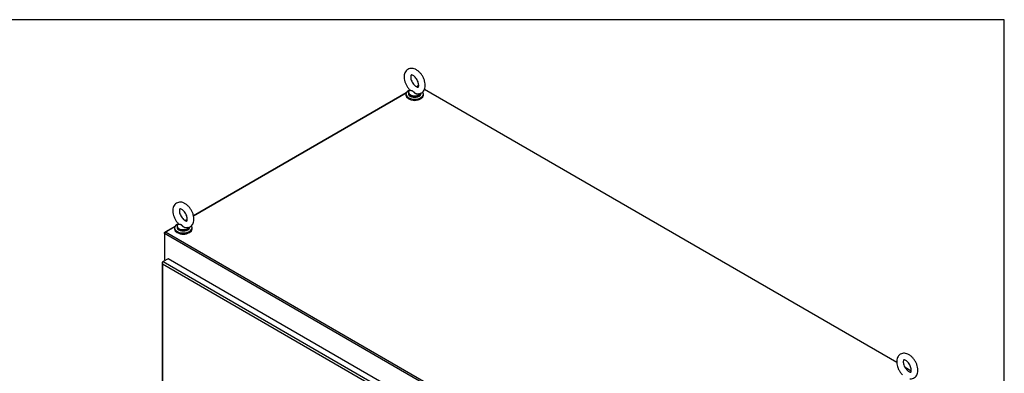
# Model space of a CAD drawing. Header units: inches. Extents: x 1 to 359, y -2 to 239.
# Tile 65 of 65: x 310 to 359, y 221 to 239. Entities that reach past the tile are written whole.
import ezdxf

# ---------------------------------------------------------------- set-up
doc = ezdxf.new("R2010")
doc.units = ezdxf.units.IN
doc.header["$MEASUREMENT"] = 0
for name, color, linetype in [('COM71195-10', 7, 'Continuous'), ('COM71298-10', 7, 'Continuous'), ('COM71300-11', 7, 'Continuous'), ('Default', 7, 'Continuous'), ('SCS86414', 7, 'Continuous'), ('WAF25377', 7, 'Continuous'), ('WAM254785', 7, 'Continuous')]:
    doc.layers.add(name, color=color, linetype=linetype)

# ---------------------------------------------------------------- blocks, each defined once
blk = doc.blocks.new('SE6')
at = {"layer": 'COM71195-10', "color": 7, "linetype": 'Continuous'}
for p, q in [((316.99, 226.711), (316.99, 193.911)), ((316.993, 226.697), (316.993, 226.697)), ((317.018, 226.75), (317.051, 226.769)), ((328.904, 219.771), (317.018, 226.633)), ((317.018, 226.633), (317.018, 193.911)), ((317.293, 226.909), (317.051, 226.769)), ((317.051, 226.769), (329.005, 219.868)), ((329.247, 220.007), (317.293, 226.909))]:
    blk.add_line(p, q, dxfattribs=at)
for centre, major_axis, ratio, start_param, end_param in [((317.085, 226.711), (0.095, 0), 0.57735, 2.356194, 3.403392), ((317.051, 226.691), (0.0475, 0.0823), 0.57735, 0.785398, 1.832596), ((317.085, 226.672), (-0.067, 0.116), 0.57759, 1.047405, 1.571004), ((317.085, 226.672), (-0.067, 0.116), 0.57759, 1.04699, 1.570589)]:
    blk.add_ellipse(centre, major_axis=major_axis, ratio=ratio, start_param=start_param, end_param=end_param, dxfattribs=at)
at = {"layer": 'COM71298-10', "color": 7, "linetype": 'Continuous'}
for p, q in [((329.832, 235.563), (329.75, 235.516)), ((329.853, 235.551), (329.832, 235.563)), ((329.234, 235.218), (318.564, 229.058)), ((353.831, 221.708), (330.145, 235.383)), ((318.255, 228.879), (318.149, 228.818)), ((342.526, 213.493), (317.116, 228.164)), ((317.116, 228.164), (317.116, 226.857)), ((317.633, 228.52), (317.167, 228.251)), ((317.167, 228.251), (342.577, 213.581)), ((317.116, 226.857), (317.16, 226.832)), ((354.556, 221.289), (354.247, 221.467))]:
    blk.add_line(p, q, dxfattribs=at)
blk.add_ellipse((317.167, 228.193), major_axis=(0.0358, 0.0619), ratio=0.57735, start_param=0.785398, end_param=2.356194, dxfattribs=at)
at = {"layer": 'COM71300-11', "color": 7, "linetype": 'Continuous'}
for p, q in [((329.748, 235.517), (329.798, 235.546)), ((329.8, 235.545), (329.798, 235.546)), ((318.564, 229.06), (329.235, 235.221)), ((318.147, 228.819), (318.261, 228.885)), ((317.116, 228.224), (317.634, 228.523)), ((317.132, 228.215), (317.116, 228.224)), ((317.116, 228.164), (317.116, 228.224)), ((317.122, 226.853), (317.122, 226.81)), ((317.15, 226.827), (317.15, 226.826)), ((317.15, 226.827), (317.151, 226.827))]:
    blk.add_line(p, q, dxfattribs=at)
blk.add_ellipse((317.217, 226.866), major_axis=(0.095, 0), ratio=0.57735, start_param=3.408203, end_param=3.926991, dxfattribs=at)
at = {"layer": 'SCS86414', "color": 7, "linetype": 'Continuous'}
for p, q in [((329.343, 235.225), (329.343, 235.176)), ((317.742, 228.527), (317.742, 228.478))]:
    blk.add_line(p, q, dxfattribs=at)
for centre, major_axis, start_param, end_param in [((329.656, 235.24), (0.306, 0), 2.514731, 3.301929), ((329.656, 235.225), (-0.313, 0), 0, 2.947471), ((329.656, 235.176), (-0.313, 0), 0, 3.141593), ((329.656, 235.24), (0.306, 0), 3.301929, 5.968322), ((318.055, 228.542), (0.306, 0), 2.514731, 3.301929), ((318.055, 228.527), (-0.312, 0), 0, 2.947471), ((318.055, 228.478), (-0.313, 0), 0, 3.141593), ((318.055, 228.542), (0.306, 0), 3.301929, 5.968322)]:
    blk.add_ellipse(centre, major_axis=major_axis, ratio=0.57735, start_param=start_param, end_param=end_param, dxfattribs=at)
for points, knots in [([(330.187, 235.589), (330.187, 235.617), (330.184, 235.685), (330.157, 235.813), (330.102, 235.958), (330.023, 236.096), (329.926, 236.219), (329.814, 236.322), (329.694, 236.395), (329.575, 236.435), (329.461, 236.443), (329.352, 236.418), (329.257, 236.359), (329.186, 236.273), (329.141, 236.169), (329.12, 236.049), (329.126, 235.913), (329.16, 235.769), (329.219, 235.624), (329.299, 235.49), (329.372, 235.395), (329.414, 235.359), (329.422, 235.352)], [0, 0, 0, 0, 0.031029, 0.087051, 0.142873, 0.19857, 0.254527, 0.311138, 0.36899, 0.420948, 0.469566, 0.515982, 0.565765, 0.613433, 0.661227, 0.711771, 0.76572, 0.821539, 0.877337, 0.933041, 0.989054, 1, 1, 1, 1]), ([(329.856, 235.589), (329.856, 235.575), (329.854, 235.543), (329.842, 235.504), (329.831, 235.494), (329.833, 235.495), (329.812, 235.491), (329.764, 235.505), (329.698, 235.544), (329.626, 235.611), (329.558, 235.699), (329.503, 235.8), (329.467, 235.903), (329.452, 235.996), (329.458, 236.065), (329.473, 236.101), (329.48, 236.105), (329.48, 236.107), (329.514, 236.107), (329.572, 236.083), (329.643, 236.032), (329.714, 235.956), (329.778, 235.861), (329.825, 235.758), (329.852, 235.661), (329.855, 235.613), (329.856, 235.589)], [0, 0, 0, 0, 0.021576, 0.062338, 0.104376, 0.15232, 0.193611, 0.23254, 0.273941, 0.315988, 0.359214, 0.403156, 0.447055, 0.490005, 0.531609, 0.572616, 0.615371, 0.667304, 0.707123, 0.749309, 0.790932, 0.833473, 0.877074, 0.921103, 0.964691, 1, 1, 1, 1]), ([(329.781, 235.166), (329.812, 235.164), (329.872, 235.16), (329.973, 235.189), (330.064, 235.25), (330.133, 235.339), (330.175, 235.446), (330.187, 235.536), (330.187, 235.582), (330.187, 235.589)], [0, 0, 0, 0, 0.129497, 0.28979, 0.460841, 0.625459, 0.791891, 0.976548, 1, 1, 1, 1]), ([(329.856, 235.164), (329.834, 235.149), (329.804, 235.143), (329.758, 235.149), (329.743, 235.152), (329.713, 235.164), (329.698, 235.171), (329.656, 235.196), (329.632, 235.217), (329.597, 235.251), (329.587, 235.262), (329.565, 235.284), (329.554, 235.294), (329.531, 235.309), (329.519, 235.314), (329.497, 235.319), (329.486, 235.32), (329.457, 235.322), (329.441, 235.323), (329.42, 235.33), (329.414, 235.336), (329.418, 235.345)], [0.5625206, 0.5625206, 0.5625206, 0.5625206, 0.625, 0.625, 0.65625, 0.65625, 0.6875, 0.6875, 0.75, 0.75, 0.78125, 0.78125, 0.8125, 0.8125, 0.84375, 0.84375, 0.875, 0.875, 0.9375, 0.9375, 1, 1, 1, 1]), ([(329.421, 235.35), (329.423, 235.348), (329.426, 235.346), (329.441, 235.34), (329.458, 235.337), (329.487, 235.333), (329.497, 235.331), (329.519, 235.324), (329.53, 235.319), (329.564, 235.299), (329.586, 235.277), (329.631, 235.235), (329.656, 235.214), (329.712, 235.181), (329.742, 235.169), (329.775, 235.164), (329.778, 235.164), (329.781, 235.164)], [0.0409439, 0.0409439, 0.0409439, 0.0409439, 0.0625, 0.0625, 0.125, 0.125, 0.15625, 0.15625, 0.1875, 0.1875, 0.25, 0.25, 0.3125, 0.3125, 0.375, 0.375, 0.3802777, 0.3802777, 0.3802777, 0.3802777]), ([(318.587, 228.891), (318.586, 228.919), (318.583, 228.988), (318.556, 229.115), (318.501, 229.26), (318.422, 229.398), (318.325, 229.521), (318.213, 229.624), (318.094, 229.697), (317.974, 229.737), (317.86, 229.745), (317.751, 229.72), (317.657, 229.661), (317.585, 229.575), (317.54, 229.471), (317.52, 229.351), (317.526, 229.216), (317.559, 229.071), (317.618, 228.926), (317.699, 228.792), (317.771, 228.697), (317.813, 228.661), (317.822, 228.654)], [0, 0, 0, 0, 0.031029, 0.087051, 0.142873, 0.19857, 0.254527, 0.311138, 0.36899, 0.420948, 0.469566, 0.515982, 0.565765, 0.613433, 0.661227, 0.711771, 0.76572, 0.821539, 0.877337, 0.933041, 0.989054, 1, 1, 1, 1]), ([(318.255, 228.891), (318.255, 228.877), (318.254, 228.845), (318.241, 228.806), (318.23, 228.797), (318.232, 228.797), (318.212, 228.793), (318.163, 228.807), (318.097, 228.847), (318.025, 228.913), (317.957, 229.001), (317.902, 229.102), (317.866, 229.205), (317.852, 229.298), (317.857, 229.368), (317.872, 229.403), (317.88, 229.408), (317.879, 229.41), (317.913, 229.409), (317.971, 229.386), (318.042, 229.334), (318.114, 229.258), (318.177, 229.163), (318.225, 229.061), (318.251, 228.963), (318.254, 228.915), (318.255, 228.891)], [0, 0, 0, 0, 0.021576, 0.062338, 0.104376, 0.15232, 0.193611, 0.23254, 0.273941, 0.315988, 0.359214, 0.403156, 0.447055, 0.490005, 0.531609, 0.572616, 0.615371, 0.667304, 0.707123, 0.749309, 0.790932, 0.833473, 0.877074, 0.921103, 0.964691, 1, 1, 1, 1]), ([(318.255, 228.466), (318.233, 228.451), (318.203, 228.446), (318.158, 228.451), (318.142, 228.455), (318.112, 228.466), (318.098, 228.473), (318.056, 228.498), (318.031, 228.519), (317.997, 228.553), (317.986, 228.564), (317.964, 228.586), (317.953, 228.596), (317.93, 228.611), (317.919, 228.616), (317.896, 228.622), (317.886, 228.623), (317.856, 228.625), (317.841, 228.625), (317.819, 228.632), (317.814, 228.638), (317.817, 228.647)], [0.5625206, 0.5625206, 0.5625206, 0.5625206, 0.625, 0.625, 0.65625, 0.65625, 0.6875, 0.6875, 0.75, 0.75, 0.78125, 0.78125, 0.8125, 0.8125, 0.84375, 0.84375, 0.875, 0.875, 0.9375, 0.9375, 1, 1, 1, 1]), ([(317.82, 228.653), (317.822, 228.651), (317.826, 228.649), (317.84, 228.642), (317.857, 228.64), (317.886, 228.635), (317.896, 228.633), (317.918, 228.627), (317.93, 228.622), (317.963, 228.601), (317.985, 228.579), (318.031, 228.537), (318.056, 228.517), (318.111, 228.484), (318.141, 228.471), (318.175, 228.466), (318.177, 228.466), (318.18, 228.466)], [0.0409439, 0.0409439, 0.0409439, 0.0409439, 0.0625, 0.0625, 0.125, 0.125, 0.15625, 0.15625, 0.1875, 0.1875, 0.25, 0.25, 0.3125, 0.3125, 0.375, 0.375, 0.3802777, 0.3802777, 0.3802777, 0.3802777]), ([(318.18, 228.469), (318.211, 228.466), (318.271, 228.462), (318.372, 228.491), (318.463, 228.553), (318.532, 228.642), (318.574, 228.748), (318.586, 228.838), (318.587, 228.885), (318.587, 228.891)], [0, 0, 0, 0, 0.129497, 0.28979, 0.460841, 0.625459, 0.791891, 0.976548, 1, 1, 1, 1]), ([(354.89, 221.327), (354.889, 221.355), (354.887, 221.423), (354.86, 221.551), (354.804, 221.696), (354.726, 221.834), (354.629, 221.957), (354.517, 222.06), (354.397, 222.133), (354.278, 222.173), (354.164, 222.18), (354.055, 222.155), (353.96, 222.097), (353.888, 222.011), (353.843, 221.907), (353.823, 221.787), (353.829, 221.651), (353.862, 221.507), (353.921, 221.361), (354.002, 221.228), (354.075, 221.133), (354.117, 221.097), (354.125, 221.09)], [0, 0, 0, 0, 0.031029, 0.087051, 0.142873, 0.19857, 0.254527, 0.311138, 0.36899, 0.420948, 0.469566, 0.515982, 0.565765, 0.613433, 0.661227, 0.711771, 0.76572, 0.821539, 0.877337, 0.933041, 0.989054, 1, 1, 1, 1]), ([(354.559, 221.327), (354.558, 221.313), (354.557, 221.281), (354.545, 221.242), (354.534, 221.232), (354.536, 221.232), (354.515, 221.229), (354.466, 221.243), (354.4, 221.282), (354.328, 221.349), (354.261, 221.436), (354.206, 221.538), (354.17, 221.641), (354.155, 221.733), (354.16, 221.803), (354.176, 221.839), (354.183, 221.843), (354.183, 221.845), (354.217, 221.845), (354.275, 221.821), (354.346, 221.769), (354.417, 221.693), (354.481, 221.599), (354.528, 221.496), (354.555, 221.398), (354.558, 221.351), (354.559, 221.327)], [0, 0, 0, 0, 0.021576, 0.062338, 0.104376, 0.15232, 0.193611, 0.23254, 0.273941, 0.315988, 0.359214, 0.403156, 0.447055, 0.490005, 0.531609, 0.572616, 0.615371, 0.667304, 0.707123, 0.749309, 0.790932, 0.833473, 0.877074, 0.921103, 0.964691, 1, 1, 1, 1]), ([(354.483, 220.904), (354.515, 220.901), (354.575, 220.898), (354.676, 220.927), (354.767, 220.988), (354.835, 221.077), (354.878, 221.184), (354.89, 221.273), (354.89, 221.32), (354.89, 221.327)], [0, 0, 0, 0, 0.129497, 0.28979, 0.460841, 0.625459, 0.791891, 0.976548, 1, 1, 1, 1])]:
    blk.add_open_spline(points, degree=3, knots=knots, dxfattribs=at)
blk.add_open_spline([(329.418, 235.345), (329.419, 235.348), (329.422, 235.352), (329.425, 235.356)], degree=3, dxfattribs=at)
at = {"layer": 'WAF25377', "color": 7, "linetype": 'Continuous'}
for p, q in [((329.218, 235.151), (329.218, 235.104)), ((330.093, 235.104), (330.093, 235.151)), ((317.617, 228.454), (317.617, 228.407)), ((318.492, 228.407), (318.492, 228.454))]:
    blk.add_line(p, q, dxfattribs=at)
for centre, major_axis, start_param, end_param in [((329.656, 235.151), (0.437, 0), 2.175379, 6.283185), ((329.656, 235.104), (0.438, 0), 3.141593, 6.283185), ((329.656, 235.151), (0.437, 0), 0, 0.40884), ((318.055, 228.454), (0.438, 0), 2.175379, 6.283185), ((318.055, 228.407), (0.438, 0), 3.141593, 6.283185), ((318.055, 228.454), (0.438, 0), 0, 0.40884)]:
    blk.add_ellipse(centre, major_axis=major_axis, ratio=0.57735, start_param=start_param, end_param=end_param, dxfattribs=at)
at = {"layer": 'WAM254785', "color": 7, "linetype": 'Continuous'}
for centre in [(329.656, 235.053), (318.055, 228.356)]:
    blk.add_ellipse(centre, major_axis=(0.375, 0), ratio=0.57735, start_param=3.846786, end_param=5.577992, dxfattribs=at)
blk = doc.blocks.new('BORDER')
at = {"layer": 'Default', "color": 7, "linetype": 'Continuous'}
for p, q in [((0, 27.86), (-41.86, 27.86)), ((0, 0), (0, 27.86))]:
    blk.add_line(p, q, dxfattribs=at)

msp = doc.modelspace()

# ---------------------------------------------------------------- block references
at = {"layer": 'Default', "color": 7, "xscale": 8.55, "yscale": 8.55, "zscale": 8.55}
msp.add_blockref('BORDER', (359.223, 0.67), dxfattribs=at)
at = {"layer": 'Default'}
msp.add_blockref('SE6', (0, 0), dxfattribs=at)

doc.saveas('drawing.dxf')
